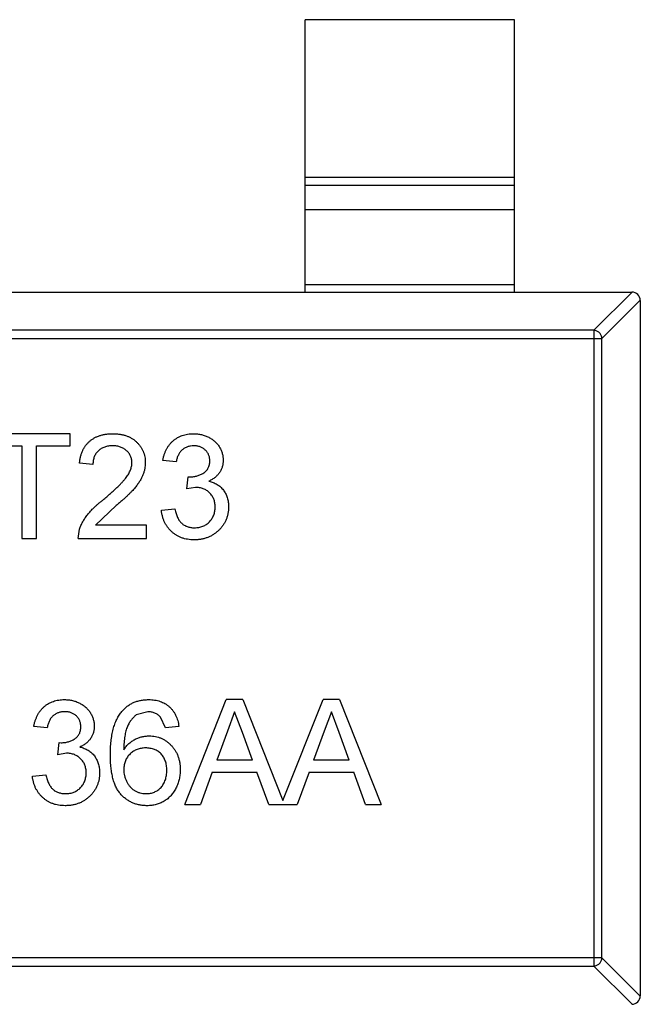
# Model space of a CAD drawing. Header units: inches. Extents: x -39 to 331, y -154 to 45.
# Tile 75 of 120: x 267.7 to 269.19, y -91.5 to -89.15. Entities that reach past the tile are written whole.
import ezdxf

# ---------------------------------------------------------------- set-up
doc = ezdxf.new("R2010")
doc.units = ezdxf.units.IN
doc.header["$LTSCALE"] = 1.21
doc.header["$MEASUREMENT"] = 0
doc.layers.get('0').update_dxf_attribs({"linetype": 'CONTINUOUS'})

msp = doc.modelspace()

# ---------------------------------------------------------------- linework, layer by layer
at = {"color": 6, "linetype": 'Continuous'}
for p, q in [((268.8853, -89.1549), (268.3853, -89.1549)), ((268.3853, -89.8049), (268.3853, -89.1549)), ((268.8853, -89.8049), (268.8853, -89.1549)), ((268.3853, -89.531), (268.8853, -89.531)), ((268.8853, -89.5508), (268.3853, -89.5508)), ((268.8853, -89.6089), (268.3853, -89.6089)), ((268.3853, -89.7871), (268.8853, -89.7871)), ((266.2053, -89.8049), (269.1653, -89.8049)), ((269.0742, -89.8963), (269.1656, -89.8049)), ((269.1853, -89.8246), (269.0939, -89.916)), ((269.1853, -89.8249), (269.1853, -91.4849)), ((269.0742, -89.8963), (266.2964, -89.8963)), ((269.0742, -89.8963), (269.0742, -91.4135)), ((266.2767, -89.916), (269.0939, -89.916)), ((269.0939, -91.3938), (269.0939, -89.916)), ((267.8248, -90.1431), (267.6293, -90.1431)), ((267.8248, -90.1719), (267.8248, -90.1431)), ((267.6293, -90.1719), (267.7094, -90.1719)), ((267.7094, -90.1719), (267.7094, -90.3931)), ((267.7446, -90.1719), (267.8248, -90.1719)), ((267.7446, -90.3931), (267.7446, -90.1719)), ((267.8793, -90.2168), (267.8472, -90.2136)), ((268.078, -90.2104), (268.0459, -90.2072)), ((268.1033, -90.2745), (268.1066, -90.2456)), ((268.1066, -90.2456), (268.1112, -90.246)), ((268.124, -90.2711), (268.1033, -90.2745)), ((267.9349, -90.3146), (267.8852, -90.361)), ((268.0427, -90.3258), (268.0748, -90.3226)), ((267.844, -90.3931), (267.8474, -90.3708)), ((268.0075, -90.361), (267.8852, -90.361)), ((268.0075, -90.3931), (268.0075, -90.361)), ((267.7094, -90.3931), (267.7446, -90.3931)), ((267.844, -90.3931), (268.0075, -90.3931)), ((268.0983, -91.0277), (268.1975, -90.7777)), ((268.2373, -90.7777), (268.1975, -90.7777)), ((268.2373, -90.7777), (268.3328, -91.0182)), ((268.3328, -91.0182), (268.4283, -90.7777)), ((268.468, -90.7777), (268.4283, -90.7777)), ((268.468, -90.7777), (268.5673, -91.0277)), ((268.0101, -90.8065), (267.9828, -90.8139)), ((268.0523, -90.845), (268.0408, -90.8193)), ((268.2174, -90.8065), (268.2003, -90.8527)), ((268.2358, -90.8562), (268.2174, -90.8065)), ((268.4482, -90.8065), (268.4311, -90.8527)), ((268.4665, -90.8562), (268.4482, -90.8065)), ((267.7703, -90.845), (267.7382, -90.8418)), ((268.0844, -90.8418), (268.0523, -90.845)), ((268.2003, -90.8527), (268.1747, -90.9219)), ((268.2601, -90.9219), (268.2358, -90.8562)), ((268.4311, -90.8527), (268.4055, -90.9219)), ((268.4908, -90.9219), (268.4665, -90.8562)), ((267.7956, -90.9091), (267.7989, -90.8802)), ((267.7989, -90.8802), (267.8035, -90.8806)), ((267.8164, -90.9057), (267.7956, -90.9091)), ((268.2601, -90.9219), (268.1747, -90.9219)), ((268.4908, -90.9219), (268.4055, -90.9219)), ((267.735, -90.9604), (267.7671, -90.9572)), ((268.1641, -90.9508), (268.1357, -91.0277)), ((268.1641, -90.9508), (268.2707, -90.9508)), ((268.2991, -91.0277), (268.2707, -90.9508)), ((268.3949, -90.9508), (268.3664, -91.0277)), ((268.3949, -90.9508), (268.5015, -90.9508)), ((268.5299, -91.0277), (268.5015, -90.9508)), ((268.0983, -91.0277), (268.1357, -91.0277)), ((268.2991, -91.0277), (268.3664, -91.0277)), ((268.5299, -91.0277), (268.5673, -91.0277)), ((269.0939, -91.3938), (266.2767, -91.3938)), ((266.2964, -91.4135), (269.0742, -91.4135)), ((269.1656, -91.5049), (269.0742, -91.4135)), ((269.0939, -91.3938), (269.1853, -91.4852))]:
    msp.add_line(p, q, dxfattribs=at)
for centre, start, end in [((269.1653, -89.8249), 360, 90), ((269.1653, -91.4849), 270, 360)]:
    msp.add_arc(centre, 0.02, start, end, dxfattribs=at)
for points, knots in [([(269.0939, -89.916), (269.0938, -89.9135), (269.0927, -89.9084), (269.0883, -89.9019), (269.0818, -89.8975), (269.0767, -89.8964), (269.0742, -89.8963)], [0, 0, 0, 0, 0.249032, 0.5, 0.750968, 1, 1, 1, 1]), ([(267.8472, -90.2136), (267.8475, -90.2108), (267.8482, -90.2054), (267.8498, -90.1975), (267.852, -90.1902), (267.8547, -90.1833), (267.858, -90.177), (267.8618, -90.1711), (267.8663, -90.1658), (267.8712, -90.161), (267.8766, -90.1568), (267.8826, -90.1531), (267.8889, -90.15), (267.8958, -90.1474), (267.903, -90.1455), (267.9107, -90.1441), (267.9189, -90.1432), (267.9245, -90.1431), (267.9273, -90.1431)], [0, 0, 0, 0, 0.070675, 0.137493, 0.201473, 0.262869, 0.32255, 0.380737, 0.43822, 0.495487, 0.553484, 0.611346, 0.670644, 0.731587, 0.794183, 0.859445, 0.928208, 1, 1, 1, 1]), ([(267.9273, -90.1431), (267.9302, -90.1431), (267.9359, -90.1432), (267.9441, -90.1442), (267.9518, -90.1457), (267.9591, -90.1479), (267.9659, -90.1507), (267.9723, -90.1541), (267.9782, -90.1581), (267.9836, -90.1628), (267.9884, -90.1679), (267.9927, -90.1733), (267.9962, -90.1791), (267.9992, -90.185), (268.0015, -90.1914), (268.0031, -90.198), (268.0041, -90.2049), (268.0042, -90.2097), (268.0043, -90.2121)], [0, 0, 0, 0, 0.074712, 0.145539, 0.213339, 0.278615, 0.342094, 0.40389, 0.465063, 0.526577, 0.587328, 0.64638, 0.704345, 0.761672, 0.819418, 0.878039, 0.937796, 1, 1, 1, 1]), ([(268.0459, -90.2072), (268.0464, -90.2047), (268.0474, -90.1998), (268.0494, -90.1928), (268.0519, -90.1862), (268.0548, -90.1801), (268.0581, -90.1743), (268.0619, -90.1691), (268.0661, -90.1642), (268.0707, -90.1598), (268.0757, -90.1558), (268.081, -90.1524), (268.0866, -90.1495), (268.0925, -90.1472), (268.0987, -90.1453), (268.1053, -90.144), (268.1121, -90.1432), (268.1167, -90.1431), (268.119, -90.1431)], [0, 0, 0, 0, 0.071036, 0.139343, 0.204958, 0.268332, 0.330129, 0.390664, 0.450861, 0.510587, 0.570374, 0.629455, 0.687994, 0.747581, 0.807839, 0.870034, 0.93381, 1, 1, 1, 1]), ([(268.119, -90.1431), (268.1223, -90.1432), (268.1287, -90.1434), (268.1381, -90.145), (268.1471, -90.1477), (268.1557, -90.1515), (268.1636, -90.1561), (268.1706, -90.1616), (268.1766, -90.1679), (268.1814, -90.175), (268.1853, -90.1825), (268.1881, -90.1903), (268.1898, -90.1984), (268.19, -90.2039), (268.1902, -90.2066)], [0, 0, 0, 0, 0.092054, 0.181008, 0.26913, 0.357137, 0.443549, 0.526433, 0.607453, 0.688385, 0.767854, 0.845531, 0.922529, 1, 1, 1, 1]), ([(267.9266, -90.1719), (267.9249, -90.172), (267.9215, -90.172), (267.9165, -90.1726), (267.9118, -90.1735), (267.9073, -90.1748), (267.9032, -90.1765), (267.8993, -90.1786), (267.8956, -90.181), (267.8922, -90.1838), (267.8892, -90.1869), (267.8865, -90.1903), (267.8843, -90.194), (267.8825, -90.198), (267.8811, -90.2023), (267.88, -90.2069), (267.8794, -90.2117), (267.8793, -90.2151), (267.8793, -90.2168)], [0, 0, 0, 0, 0.070696, 0.138358, 0.20337, 0.2657, 0.327256, 0.386512, 0.445858, 0.505173, 0.56378, 0.622343, 0.680824, 0.739795, 0.800801, 0.864239, 0.930631, 1, 1, 1, 1]), ([(267.9722, -90.2124), (267.9722, -90.211), (267.9721, -90.2082), (267.9715, -90.2042), (267.9706, -90.2003), (267.9691, -90.1966), (267.9674, -90.1931), (267.9651, -90.1897), (267.9626, -90.1865), (267.9596, -90.1836), (267.9564, -90.1808), (267.9528, -90.1785), (267.9491, -90.1764), (267.945, -90.1747), (267.9408, -90.1735), (267.9363, -90.1726), (267.9315, -90.172), (267.9283, -90.172), (267.9266, -90.1719)], [0, 0, 0, 0, 0.061762, 0.121174, 0.179421, 0.236843, 0.294322, 0.353191, 0.412721, 0.474522, 0.537057, 0.599591, 0.662367, 0.725246, 0.790316, 0.857724, 0.927232, 1, 1, 1, 1]), ([(268.12, -90.1719), (268.1174, -90.172), (268.1122, -90.1722), (268.1048, -90.1741), (268.098, -90.1771), (268.0931, -90.1807), (268.0895, -90.184), (268.0871, -90.1869), (268.085, -90.1901), (268.0831, -90.1936), (268.0814, -90.1974), (268.0799, -90.2014), (268.0788, -90.2058), (268.0783, -90.2088), (268.078, -90.2104)], [0, 0, 0, 0, 0.127797, 0.246795, 0.362284, 0.477652, 0.536237, 0.59559, 0.656344, 0.719085, 0.784349, 0.852876, 0.924551, 1, 1, 1, 1]), ([(268.1581, -90.2077), (268.1581, -90.2064), (268.158, -90.2039), (268.1575, -90.2003), (268.1567, -90.1968), (268.1555, -90.1935), (268.154, -90.1904), (268.1521, -90.1874), (268.15, -90.1846), (268.1475, -90.182), (268.1447, -90.1796), (268.1418, -90.1776), (268.1386, -90.1758), (268.1353, -90.1744), (268.1317, -90.1733), (268.128, -90.1725), (268.1241, -90.172), (268.1214, -90.1719), (268.12, -90.1719)], [0, 0, 0, 0, 0.065093, 0.127304, 0.188122, 0.247131, 0.306077, 0.365678, 0.426103, 0.487841, 0.550317, 0.611805, 0.672737, 0.734883, 0.79768, 0.862475, 0.929775, 1, 1, 1, 1]), ([(267.905, -90.2996), (267.9082, -90.2969), (267.9144, -90.2916), (267.9232, -90.2839), (267.9311, -90.2767), (267.9382, -90.27), (267.9445, -90.2637), (267.95, -90.2579), (267.9547, -90.2527), (267.9586, -90.2478), (267.9618, -90.2432), (267.9646, -90.2387), (267.9669, -90.2342), (267.9688, -90.2298), (267.9704, -90.2254), (267.9714, -90.221), (267.9721, -90.2167), (267.9722, -90.2138), (267.9722, -90.2124)], [0, 0, 0, 0, 0.11141, 0.214526, 0.309417, 0.396087, 0.474284, 0.544374, 0.60642, 0.660582, 0.709794, 0.756451, 0.800767, 0.843168, 0.884295, 0.923885, 0.962359, 1, 1, 1, 1]), ([(268.0043, -90.2121), (268.0042, -90.2145), (268.004, -90.2195), (268.003, -90.2269), (268.0011, -90.2342), (267.9987, -90.2416), (267.9954, -90.2489), (267.9911, -90.2564), (267.9859, -90.2641), (267.9809, -90.2706), (267.9762, -90.2761), (267.972, -90.2806), (267.9672, -90.2854), (267.962, -90.2906), (267.956, -90.2961), (267.9495, -90.302), (267.9424, -90.3082), (267.9375, -90.3125), (267.9349, -90.3146)], [0, 0, 0, 0, 0.057945, 0.116018, 0.174826, 0.234683, 0.296827, 0.364061, 0.436192, 0.51426, 0.556976, 0.604856, 0.657675, 0.715751, 0.77884, 0.847501, 0.921228, 1, 1, 1, 1]), ([(268.1112, -90.246), (268.1142, -90.2459), (268.12, -90.2456), (268.1284, -90.2438), (268.1364, -90.2409), (268.1425, -90.2375), (268.1471, -90.2342), (268.15, -90.2313), (268.1526, -90.2282), (268.1546, -90.2247), (268.1562, -90.2209), (268.1573, -90.2167), (268.158, -90.2123), (268.1581, -90.2092), (268.1581, -90.2077)], [0, 0, 0, 0, 0.129789, 0.254605, 0.378435, 0.50292, 0.565018, 0.624848, 0.683448, 0.742765, 0.802757, 0.86522, 0.930779, 1, 1, 1, 1]), ([(268.1902, -90.2066), (268.19, -90.2092), (268.1898, -90.2143), (268.1882, -90.2218), (268.1854, -90.2289), (268.1817, -90.2357), (268.1768, -90.2419), (268.1709, -90.2474), (268.1639, -90.2523), (268.1587, -90.2549), (268.156, -90.2562)], [0, 0, 0, 0, 0.121951, 0.240787, 0.35855, 0.479066, 0.601519, 0.727551, 0.859932, 1, 1, 1, 1]), ([(268.156, -90.2562), (268.1578, -90.2566), (268.1614, -90.2575), (268.1664, -90.2594), (268.1712, -90.2615), (268.1757, -90.264), (268.1798, -90.2669), (268.1837, -90.27), (268.1873, -90.2736), (268.1905, -90.2775), (268.1935, -90.2816), (268.196, -90.286), (268.1981, -90.2907), (268.2, -90.2956), (268.2013, -90.3008), (268.2022, -90.3063), (268.2029, -90.312), (268.2029, -90.3159), (268.203, -90.3178)], [0, 0, 0, 0, 0.065828, 0.128938, 0.190858, 0.251186, 0.310974, 0.37005, 0.429672, 0.489507, 0.549975, 0.610075, 0.670915, 0.732909, 0.796711, 0.861825, 0.929892, 1, 1, 1, 1]), ([(268.1709, -90.3176), (268.1709, -90.3159), (268.1708, -90.3127), (268.1702, -90.308), (268.1692, -90.3034), (268.1677, -90.2991), (268.1658, -90.2951), (268.1636, -90.2912), (268.1608, -90.2876), (268.1577, -90.2842), (268.1544, -90.2811), (268.1507, -90.2784), (268.1468, -90.2761), (268.1427, -90.2743), (268.1383, -90.2728), (268.1338, -90.2718), (268.129, -90.2712), (268.1257, -90.2711), (268.124, -90.2711)], [0, 0, 0, 0, 0.067051, 0.13118, 0.193722, 0.254499, 0.314763, 0.375117, 0.436023, 0.498297, 0.560571, 0.621619, 0.681973, 0.742853, 0.804272, 0.867473, 0.932273, 1, 1, 1, 1]), ([(267.8474, -90.3708), (267.8484, -90.3679), (267.8506, -90.3619), (267.855, -90.3533), (267.8601, -90.3448), (267.8651, -90.3378), (267.8697, -90.3323), (267.8735, -90.3279), (267.8778, -90.3234), (267.8825, -90.3189), (267.8875, -90.3142), (267.893, -90.3094), (267.8988, -90.3045), (267.9029, -90.3012), (267.905, -90.2996)], [0, 0, 0, 0, 0.100388, 0.204407, 0.310686, 0.422157, 0.480685, 0.543238, 0.6095, 0.679555, 0.753841, 0.831641, 0.913813, 1, 1, 1, 1]), ([(268.1205, -90.3963), (268.1179, -90.3962), (268.1127, -90.3961), (268.1051, -90.3951), (268.0979, -90.3937), (268.091, -90.3915), (268.0844, -90.3887), (268.0783, -90.3853), (268.0724, -90.3813), (268.0669, -90.3767), (268.0619, -90.3716), (268.0574, -90.3662), (268.0536, -90.3603), (268.0502, -90.3541), (268.0474, -90.3475), (268.0453, -90.3406), (268.0436, -90.3333), (268.043, -90.3283), (268.0427, -90.3258)], [0, 0, 0, 0, 0.067794, 0.133464, 0.196934, 0.258481, 0.319787, 0.380431, 0.44099, 0.502867, 0.564806, 0.625526, 0.685604, 0.746041, 0.807347, 0.869717, 0.93379, 1, 1, 1, 1]), ([(268.0748, -90.3226), (268.0752, -90.3245), (268.076, -90.3282), (268.0776, -90.3335), (268.0793, -90.3385), (268.0814, -90.343), (268.0834, -90.3471), (268.0858, -90.3508), (268.0884, -90.3541), (268.0911, -90.3569), (268.0941, -90.3594), (268.0973, -90.3616), (268.1008, -90.3634), (268.1045, -90.3648), (268.1085, -90.366), (268.1126, -90.3668), (268.1171, -90.3674), (268.1201, -90.3674), (268.1216, -90.3674)], [0, 0, 0, 0, 0.082566, 0.15976, 0.233155, 0.301356, 0.365752, 0.426437, 0.484185, 0.539549, 0.593156, 0.647048, 0.701446, 0.757, 0.81384, 0.873058, 0.934963, 1, 1, 1, 1]), ([(268.203, -90.3178), (268.2029, -90.3205), (268.2028, -90.3258), (268.2017, -90.3336), (268.1998, -90.341), (268.1972, -90.3482), (268.194, -90.3551), (268.1899, -90.3616), (268.1851, -90.3678), (268.1797, -90.3736), (268.1737, -90.3789), (268.1673, -90.3836), (268.1604, -90.3875), (268.1532, -90.3907), (268.1456, -90.3932), (268.1376, -90.395), (268.1292, -90.3961), (268.1234, -90.3962), (268.1205, -90.3963)], [0, 0, 0, 0, 0.063503, 0.124805, 0.18492, 0.244376, 0.303775, 0.364133, 0.425376, 0.488388, 0.551743, 0.61386, 0.67564, 0.737737, 0.800417, 0.864658, 0.930985, 1, 1, 1, 1]), ([(268.1216, -90.3674), (268.1235, -90.3674), (268.127, -90.3673), (268.1322, -90.3666), (268.1371, -90.3655), (268.1418, -90.3639), (268.1461, -90.3619), (268.1502, -90.3594), (268.154, -90.3565), (268.1575, -90.3532), (268.1606, -90.3495), (268.1634, -90.3456), (268.1657, -90.3414), (268.1677, -90.3371), (268.1691, -90.3325), (268.1701, -90.3277), (268.1708, -90.3227), (268.1709, -90.3193), (268.1709, -90.3176)], [0, 0, 0, 0, 0.069461, 0.135658, 0.19962, 0.261651, 0.322053, 0.38234, 0.443223, 0.50493, 0.56682, 0.6276, 0.687476, 0.747351, 0.808174, 0.870133, 0.933721, 1, 1, 1, 1]), ([(267.7382, -90.8418), (267.7387, -90.8393), (267.7397, -90.8344), (267.7417, -90.8274), (267.7442, -90.8208), (267.7471, -90.8147), (267.7504, -90.809), (267.7542, -90.8037), (267.7584, -90.7988), (267.763, -90.7944), (267.768, -90.7904), (267.7733, -90.787), (267.7789, -90.7841), (267.7849, -90.7818), (267.7911, -90.7799), (267.7976, -90.7787), (267.8044, -90.7778), (267.809, -90.7777), (267.8113, -90.7777)], [0, 0, 0, 0, 0.071036, 0.139343, 0.204958, 0.268332, 0.330129, 0.390664, 0.450861, 0.510587, 0.570374, 0.629455, 0.687994, 0.747581, 0.807839, 0.870034, 0.93381, 1, 1, 1, 1]), ([(267.8113, -90.7777), (267.8146, -90.7778), (267.821, -90.778), (267.8304, -90.7796), (267.8395, -90.7824), (267.848, -90.7861), (267.8559, -90.7907), (267.8629, -90.7962), (267.8689, -90.8025), (267.8737, -90.8096), (267.8776, -90.8171), (267.8804, -90.8249), (267.8821, -90.833), (267.8824, -90.8385), (267.8825, -90.8412)], [0, 0, 0, 0, 0.092054, 0.181008, 0.26913, 0.357137, 0.443549, 0.526433, 0.607453, 0.688385, 0.767854, 0.845531, 0.922529, 1, 1, 1, 1]), ([(267.9482, -90.8061), (267.9502, -90.8038), (267.9542, -90.7993), (267.961, -90.7935), (267.9682, -90.7886), (267.976, -90.7846), (267.9844, -90.7815), (267.9932, -90.7792), (268.0025, -90.7779), (268.0089, -90.7778), (268.0122, -90.7777)], [0, 0, 0, 0, 0.125625, 0.247619, 0.368528, 0.488104, 0.609878, 0.735382, 0.864448, 1, 1, 1, 1]), ([(268.0122, -90.7777), (268.0147, -90.7777), (268.0195, -90.7778), (268.0265, -90.7786), (268.0332, -90.78), (268.0395, -90.7818), (268.0455, -90.7843), (268.0512, -90.7871), (268.0565, -90.7906), (268.0615, -90.7946), (268.066, -90.7991), (268.0701, -90.804), (268.0737, -90.8093), (268.0768, -90.815), (268.0795, -90.8211), (268.0817, -90.8276), (268.0833, -90.8346), (268.084, -90.8393), (268.0844, -90.8418)], [0, 0, 0, 0, 0.068499, 0.134572, 0.198208, 0.259784, 0.319951, 0.379508, 0.438814, 0.498497, 0.558182, 0.617438, 0.677522, 0.737959, 0.80033, 0.86409, 0.930622, 1, 1, 1, 1]), ([(267.8123, -90.8065), (267.8097, -90.8066), (267.8045, -90.8068), (267.7971, -90.8087), (267.7904, -90.8117), (267.7854, -90.8153), (267.7818, -90.8187), (267.7794, -90.8215), (267.7773, -90.8247), (267.7754, -90.8282), (267.7737, -90.832), (267.7722, -90.836), (267.7711, -90.8404), (267.7706, -90.8434), (267.7703, -90.845)], [0, 0, 0, 0, 0.127797, 0.246795, 0.362284, 0.477652, 0.536237, 0.59559, 0.656344, 0.719085, 0.784349, 0.852876, 0.924551, 1, 1, 1, 1]), ([(267.8504, -90.8423), (267.8504, -90.841), (267.8503, -90.8385), (267.8498, -90.8349), (267.849, -90.8314), (267.8478, -90.8281), (267.8463, -90.825), (267.8444, -90.8221), (267.8423, -90.8192), (267.8398, -90.8167), (267.8371, -90.8142), (267.8341, -90.8122), (267.8309, -90.8104), (267.8276, -90.809), (267.824, -90.8079), (267.8203, -90.8071), (267.8164, -90.8066), (267.8137, -90.8065), (267.8123, -90.8065)], [0, 0, 0, 0, 0.065093, 0.127304, 0.188122, 0.247131, 0.306077, 0.365678, 0.426103, 0.487841, 0.550317, 0.611805, 0.672737, 0.734883, 0.79768, 0.862475, 0.929775, 1, 1, 1, 1]), ([(267.9209, -90.9106), (267.9209, -90.9077), (267.921, -90.9019), (267.9214, -90.8934), (267.9218, -90.8851), (267.9226, -90.8772), (267.9235, -90.8696), (267.9247, -90.8623), (267.9261, -90.8553), (267.9277, -90.8486), (267.9295, -90.8422), (267.9315, -90.8362), (267.9337, -90.8303), (267.9362, -90.8249), (267.9388, -90.8197), (267.9417, -90.8149), (267.9448, -90.8103), (267.947, -90.8075), (267.9482, -90.8061)], [0, 0, 0, 0, 0.080034, 0.157854, 0.232564, 0.304731, 0.374384, 0.441663, 0.506048, 0.568692, 0.628715, 0.687238, 0.743227, 0.797567, 0.850239, 0.901629, 0.951067, 1, 1, 1, 1]), ([(267.9828, -90.8139), (267.9807, -90.8157), (267.9764, -90.8192), (267.9708, -90.8258), (267.9658, -90.8334), (267.9622, -90.8406), (267.9596, -90.847), (267.9579, -90.8524), (267.9564, -90.8585), (267.9552, -90.8651), (267.9543, -90.8723), (267.9535, -90.8801), (267.9531, -90.8884), (267.953, -90.8942), (267.953, -90.8972)], [0, 0, 0, 0, 0.088609, 0.181893, 0.280787, 0.38702, 0.444107, 0.506454, 0.574396, 0.647656, 0.726426, 0.811458, 0.90278, 1, 1, 1, 1]), ([(268.0408, -90.8193), (268.0397, -90.8183), (268.0377, -90.8163), (268.0343, -90.8137), (268.0307, -90.8115), (268.0269, -90.8097), (268.023, -90.8082), (268.0189, -90.8073), (268.0145, -90.8066), (268.0116, -90.8066), (268.0101, -90.8065)], [0, 0, 0, 0, 0.128545, 0.252818, 0.375212, 0.497113, 0.618546, 0.742222, 0.869458, 1, 1, 1, 1]), ([(267.8035, -90.8806), (267.8065, -90.8805), (267.8123, -90.8803), (267.8207, -90.8784), (267.8287, -90.8755), (267.8349, -90.8721), (267.8394, -90.8689), (267.8423, -90.8659), (267.8449, -90.8628), (267.8469, -90.8593), (267.8485, -90.8555), (267.8496, -90.8513), (267.8503, -90.8469), (267.8504, -90.8439), (267.8504, -90.8423)], [0, 0, 0, 0, 0.129789, 0.254605, 0.378435, 0.50292, 0.565018, 0.624848, 0.683448, 0.742765, 0.802757, 0.86522, 0.930779, 1, 1, 1, 1]), ([(267.8825, -90.8412), (267.8824, -90.8438), (267.8821, -90.849), (267.8805, -90.8564), (267.8777, -90.8635), (267.874, -90.8703), (267.8691, -90.8765), (267.8632, -90.882), (267.8562, -90.8869), (267.851, -90.8895), (267.8484, -90.8908)], [0, 0, 0, 0, 0.121951, 0.240787, 0.35855, 0.479066, 0.601519, 0.727551, 0.859932, 1, 1, 1, 1]), ([(267.953, -90.8972), (267.9549, -90.8945), (267.9586, -90.8893), (267.9651, -90.8825), (267.9722, -90.8768), (267.9799, -90.8722), (267.9881, -90.8686), (267.9965, -90.8661), (268.005, -90.8645), (268.0108, -90.8643), (268.0137, -90.8642)], [0, 0, 0, 0, 0.13549, 0.265229, 0.390778, 0.51542, 0.638317, 0.759642, 0.878902, 1, 1, 1, 1]), ([(268.0137, -90.8642), (268.0162, -90.8643), (268.0212, -90.8644), (268.0285, -90.8655), (268.0355, -90.8673), (268.0422, -90.8697), (268.0486, -90.873), (268.0548, -90.8769), (268.0606, -90.8815), (268.0661, -90.8868), (268.0711, -90.8926), (268.0756, -90.8989), (268.0793, -90.9056), (268.0823, -90.9128), (268.0847, -90.9203), (268.0864, -90.9283), (268.0874, -90.9367), (268.0875, -90.9424), (268.0876, -90.9453)], [0, 0, 0, 0, 0.061347, 0.121203, 0.179863, 0.238152, 0.296252, 0.35519, 0.415676, 0.478379, 0.541524, 0.603977, 0.666513, 0.729491, 0.79371, 0.859736, 0.928449, 1, 1, 1, 1]), ([(267.8484, -90.8908), (267.8502, -90.8913), (267.8537, -90.8922), (267.8587, -90.894), (267.8635, -90.8961), (267.868, -90.8986), (267.8721, -90.9015), (267.876, -90.9046), (267.8796, -90.9082), (267.8828, -90.9121), (267.8858, -90.9162), (267.8883, -90.9206), (267.8904, -90.9253), (267.8923, -90.9302), (267.8936, -90.9355), (267.8946, -90.9409), (267.8952, -90.9466), (267.8952, -90.9505), (267.8953, -90.9525)], [0, 0, 0, 0, 0.065828, 0.128938, 0.190858, 0.251186, 0.310974, 0.37005, 0.429672, 0.489507, 0.549975, 0.610075, 0.670915, 0.732909, 0.796711, 0.861825, 0.929892, 1, 1, 1, 1]), ([(268.0049, -90.8931), (268.0031, -90.8931), (267.9996, -90.8931), (267.9945, -90.8939), (267.9895, -90.895), (267.9848, -90.8965), (267.9803, -90.8986), (267.976, -90.901), (267.9719, -90.904), (267.968, -90.9073), (267.9645, -90.911), (267.9614, -90.9149), (267.9588, -90.9192), (267.9566, -90.9238), (267.955, -90.9286), (267.9538, -90.9337), (267.9531, -90.9391), (267.953, -90.9428), (267.953, -90.9447)], [0, 0, 0, 0, 0.064812, 0.127718, 0.189086, 0.249562, 0.309738, 0.370215, 0.431085, 0.493911, 0.55657, 0.617553, 0.678119, 0.739063, 0.801665, 0.864956, 0.93089, 1, 1, 1, 1]), ([(268.0555, -90.9464), (268.0555, -90.9443), (268.0554, -90.9404), (268.0548, -90.9347), (268.0538, -90.9293), (268.0522, -90.9242), (268.0503, -90.9195), (268.048, -90.9151), (268.0452, -90.911), (268.042, -90.9073), (268.0384, -90.9039), (268.0346, -90.901), (268.0304, -90.8985), (268.0259, -90.8965), (268.021, -90.895), (268.0159, -90.8939), (268.0105, -90.8931), (268.0068, -90.8931), (268.0049, -90.8931)], [0, 0, 0, 0, 0.072229, 0.141252, 0.207439, 0.270245, 0.331238, 0.391254, 0.450152, 0.509008, 0.567734, 0.625726, 0.683708, 0.742407, 0.803094, 0.865865, 0.931379, 1, 1, 1, 1]), ([(267.8632, -90.9522), (267.8632, -90.9506), (267.8631, -90.9473), (267.8625, -90.9426), (267.8615, -90.9381), (267.86, -90.9338), (267.8581, -90.9297), (267.8559, -90.9258), (267.8531, -90.9222), (267.8501, -90.9188), (267.8467, -90.9157), (267.843, -90.913), (267.8391, -90.9108), (267.835, -90.9089), (267.8307, -90.9075), (267.8261, -90.9064), (267.8213, -90.9058), (267.818, -90.9057), (267.8164, -90.9057)], [0, 0, 0, 0, 0.067051, 0.13118, 0.193722, 0.254499, 0.314763, 0.375117, 0.436023, 0.498297, 0.560571, 0.621619, 0.681973, 0.742853, 0.804272, 0.867473, 0.932273, 1, 1, 1, 1]), ([(268.0086, -91.0309), (268.0054, -91.0308), (267.9992, -91.0306), (267.9901, -91.0293), (267.9815, -91.0271), (267.9734, -91.024), (267.9656, -91.0201), (267.9583, -91.0152), (267.9515, -91.0095), (267.9451, -91.0029), (267.9394, -90.9953), (267.9344, -90.9865), (267.9302, -90.9766), (267.9268, -90.9656), (267.9242, -90.9534), (267.9223, -90.9402), (267.9211, -90.9258), (267.921, -90.9158), (267.9209, -90.9106)], [0, 0, 0, 0, 0.056157, 0.110133, 0.162537, 0.213912, 0.265146, 0.31651, 0.369179, 0.423123, 0.479276, 0.538691, 0.601978, 0.670125, 0.74365, 0.82281, 0.908261, 1, 1, 1, 1]), ([(267.953, -90.9447), (267.9531, -90.9472), (267.9532, -90.9522), (267.9546, -90.9596), (267.9568, -90.9668), (267.9598, -90.9738), (267.9636, -90.9802), (267.968, -90.986), (267.9731, -90.9909), (267.9787, -90.995), (267.9849, -90.9981), (267.9916, -91.0004), (267.9987, -91.0018), (268.0036, -91.002), (268.0061, -91.002)], [0, 0, 0, 0, 0.086177, 0.171222, 0.257573, 0.34515, 0.431508, 0.513644, 0.593539, 0.672806, 0.752058, 0.831493, 0.913823, 1, 1, 1, 1]), ([(267.8128, -91.0309), (267.8102, -91.0308), (267.805, -91.0307), (267.7974, -91.0297), (267.7902, -91.0283), (267.7833, -91.0261), (267.7768, -91.0234), (267.7706, -91.0199), (267.7647, -91.0159), (267.7592, -91.0113), (267.7542, -91.0063), (267.7497, -91.0008), (267.7459, -90.9949), (267.7425, -90.9887), (267.7397, -90.9822), (267.7376, -90.9752), (267.7359, -90.9679), (267.7353, -90.9629), (267.735, -90.9604)], [0, 0, 0, 0, 0.067794, 0.133464, 0.196934, 0.258481, 0.319787, 0.380431, 0.44099, 0.502867, 0.564806, 0.625526, 0.685604, 0.746041, 0.807347, 0.869717, 0.93379, 1, 1, 1, 1]), ([(267.7671, -90.9572), (267.7675, -90.9591), (267.7683, -90.9628), (267.7699, -90.9682), (267.7716, -90.9731), (267.7737, -90.9776), (267.7757, -90.9817), (267.7781, -90.9854), (267.7807, -90.9887), (267.7834, -90.9915), (267.7864, -90.994), (267.7896, -90.9962), (267.7931, -90.998), (267.7968, -90.9994), (267.8008, -91.0006), (267.8049, -91.0015), (267.8094, -91.002), (267.8124, -91.002), (267.814, -91.002)], [0, 0, 0, 0, 0.082566, 0.15976, 0.233155, 0.301356, 0.365752, 0.426437, 0.484185, 0.539549, 0.593156, 0.647048, 0.701446, 0.757, 0.81384, 0.873058, 0.934963, 1, 1, 1, 1]), ([(267.8953, -90.9525), (267.8952, -90.9552), (267.8951, -90.9604), (267.894, -90.9682), (267.8921, -90.9757), (267.8895, -90.9828), (267.8863, -90.9897), (267.8822, -90.9962), (267.8774, -91.0024), (267.872, -91.0082), (267.866, -91.0135), (267.8596, -91.0182), (267.8527, -91.0221), (267.8455, -91.0253), (267.8379, -91.0278), (267.8299, -91.0296), (267.8215, -91.0307), (267.8157, -91.0308), (267.8128, -91.0309)], [0, 0, 0, 0, 0.063503, 0.124805, 0.18492, 0.244376, 0.303775, 0.364133, 0.425376, 0.488388, 0.551743, 0.61386, 0.67564, 0.737737, 0.800417, 0.864658, 0.930985, 1, 1, 1, 1]), ([(267.814, -91.002), (267.8158, -91.002), (267.8193, -91.002), (267.8245, -91.0012), (267.8295, -91.0002), (267.8341, -90.9985), (267.8384, -90.9965), (267.8425, -90.994), (267.8463, -90.9911), (267.8498, -90.9878), (267.8529, -90.9841), (267.8557, -90.9802), (267.858, -90.976), (267.86, -90.9717), (267.8614, -90.9671), (267.8625, -90.9623), (267.8631, -90.9574), (267.8632, -90.9539), (267.8632, -90.9522)], [0, 0, 0, 0, 0.069461, 0.135658, 0.19962, 0.261651, 0.322053, 0.38234, 0.443223, 0.50493, 0.56682, 0.6276, 0.687476, 0.747351, 0.808174, 0.870133, 0.933721, 1, 1, 1, 1]), ([(268.0061, -91.002), (268.0079, -91.002), (268.0114, -91.0019), (268.0165, -91.0012), (268.0214, -91), (268.026, -90.9984), (268.0303, -90.9963), (268.0344, -90.9937), (268.0383, -90.9906), (268.0418, -90.9871), (268.0451, -90.9832), (268.0478, -90.9789), (268.0503, -90.9743), (268.0522, -90.9694), (268.0537, -90.9641), (268.0548, -90.9585), (268.0554, -90.9525), (268.0555, -90.9484), (268.0555, -90.9464)], [0, 0, 0, 0, 0.063965, 0.124854, 0.184383, 0.242748, 0.2999, 0.357059, 0.415719, 0.475258, 0.535508, 0.596291, 0.657728, 0.721052, 0.786261, 0.853834, 0.925318, 1, 1, 1, 1]), ([(268.0876, -90.9453), (268.0875, -90.9492), (268.0872, -90.9568), (268.0852, -90.9681), (268.0821, -90.9789), (268.0783, -90.9875), (268.0748, -90.994), (268.0718, -90.9986), (268.0686, -91.0029), (268.0653, -91.007), (268.0616, -91.0107), (268.0577, -91.0142), (268.0535, -91.0173), (268.0492, -91.0202), (268.0446, -91.0227), (268.04, -91.0249), (268.0351, -91.0268), (268.0301, -91.0282), (268.0249, -91.0295), (268.0196, -91.0303), (268.0141, -91.0308), (268.0104, -91.0309), (268.0086, -91.0309)], [0, 0, 0, 0, 0.088899, 0.17544, 0.261633, 0.34801, 0.390819, 0.432814, 0.473776, 0.514166, 0.554107, 0.594121, 0.63362, 0.673585, 0.71348, 0.75336, 0.792891, 0.833007, 0.873643, 0.914893, 0.95695, 1, 1, 1, 1]), ([(269.0742, -91.4135), (269.0767, -91.4134), (269.0818, -91.4122), (269.0883, -91.4078), (269.0927, -91.4014), (269.0938, -91.3963), (269.0939, -91.3938)], [0, 0, 0, 0, 0.249032, 0.5, 0.750968, 1, 1, 1, 1])]:
    msp.add_open_spline(points, degree=3, knots=knots, dxfattribs=at)

doc.saveas('drawing.dxf')
